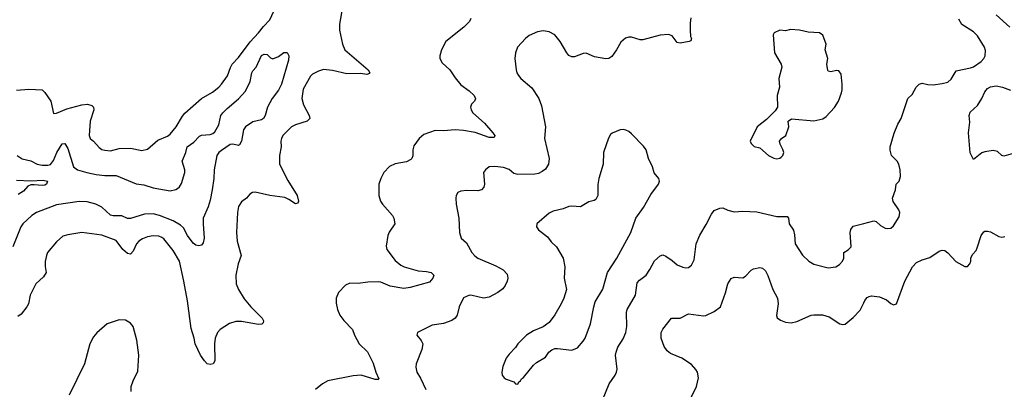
# Model space of a CAD drawing. Header units: inches. Extents: x 1173000 to 1307049, y 522583 to 678455.
# Tile 150 of 256: x 1234073 to 1240987, y 561851 to 564442. Entities that reach past the tile are written whole.
import ezdxf

# ---------------------------------------------------------------- set-up
doc = ezdxf.new("R2010")
doc.units = ezdxf.units.IN
doc.header["$MEASUREMENT"] = 0
doc.layers.add('B2536', color=7, linetype='Continuous')
doc.layers.add('B2546', color=7, linetype='Continuous')

msp = doc.modelspace()

# ---------------------------------------------------------------- linework, layer by layer
at = {"layer": 'B2536', "color": 5}
for points, elevation in [([(1234049.2, 563949.2), (1234136.3, 563956.3), (1234230, 563950.5), (1234250, 563930.8), (1234292.1, 563872.1), (1234310, 563784.7), (1234330, 563787.3), (1234403.3, 563816.7), (1234510, 563845.4), (1234549.4, 563849.4), (1234579.7, 563839.7), (1234590.4, 563830), (1234594, 563810), (1234568.3, 563730), (1234560.8, 563630), (1234567.6, 563610), (1234590.9, 563590.9), (1234630, 563546.9), (1234650, 563532.6), (1234670, 563527), (1234710, 563523.8), (1234770, 563539.2), (1234850, 563540.8), (1234930, 563526.3), (1234970, 563534.9), (1235043.1, 563596.9), (1235110, 563625.8), (1235130, 563640.3), (1235172.4, 563690), (1235215.2, 563764.8), (1235233.1, 563786.9), (1235350, 563890.3), (1235425.7, 563934.3), (1235470, 563968.4), (1235490, 563990.4), (1235532.1, 564047.9), (1235551.9, 564108.1), (1235564.2, 564130), (1235610, 564177.2), (1235692.3, 564287.7), (1235749.8, 564350.2), (1235784.2, 564395.8), (1235830, 564441.3), (1235857.2, 564502.9)], 780), ([(1236338.6, 564530), (1236319.1, 564410), (1236319, 564370), (1236339.1, 564270), (1236356.5, 564230), (1236519.5, 564090), (1236531.4, 564070), (1236530, 564065.2), (1236510, 564058.9), (1236466, 564066), (1236370, 564062.7), (1236270, 564086.4), (1236206.8, 564093.2), (1236170, 564082), (1236130, 564059.7), (1236114.4, 564045.6), (1236064.2, 563955.8), (1236054.4, 563890), (1236065, 563845), (1236105.3, 563770), (1236110.4, 563750), (1236090.7, 563730), (1236010, 563705.5), (1235980.9, 563690), (1235921.1, 563630), (1235910.2, 563610), (1235906.7, 563590), (1235907.9, 563550), (1235896.9, 563490), (1235897.5, 563430), (1235955.4, 563315.4), (1236021.8, 563210), (1236030.2, 563169.8), (1236025.2, 563154.8), (1236010, 563151.5), (1235962.4, 563182.4), (1235934.6, 563194.6), (1235828.9, 563208.9), (1235726.6, 563233.4), (1235708.5, 563231.5), (1235690, 563219.3), (1235665.5, 563190), (1235630, 563164.2), (1235610, 563132), (1235602.2, 563090), (1235595.2, 562950), (1235600.3, 562890), (1235628.8, 562790), (1235607.1, 562730), (1235590.4, 562650.4), (1235592.6, 562590), (1235608.4, 562550), (1235650, 562485.5), (1235694.7, 562430), (1235775.8, 562350), (1235785.3, 562330), (1235783.4, 562316.6), (1235772.2, 562307.8), (1235750, 562306), (1235630, 562327.2), (1235590, 562327), (1235547.1, 562312.9), (1235481.5, 562270), (1235461.6, 562250), (1235444.5, 562210), (1235439.6, 562170), (1235442, 562050), (1235430.3, 562029.7), (1235410, 562024.5), (1235390, 562029.4), (1235370, 562049.3), (1235342, 562090), (1235305.4, 562170), (1235297.4, 562210), (1235275.9, 562275.9), (1235251.8, 562471.8), (1235226.4, 562610), (1235194.1, 562750), (1235150, 562825.1), (1235084.7, 562904.7), (1235070, 562915.1), (1235050, 562924), (1235010, 562926.4), (1234970, 562919.8), (1234934.2, 562905.8), (1234910.1, 562889.9), (1234892.4, 562870), (1234870, 562819.7), (1234850, 562798.2), (1234830, 562803.4), (1234796.5, 562830), (1234750, 562895), (1234650, 562932.3), (1234510, 562950.8), (1234410, 562934.7), (1234376.7, 562923.3), (1234330, 562884.5), (1234268.9, 562810), (1234260.2, 562790), (1234252.5, 562747.5), (1234252.6, 562712.6), (1234259.5, 562670), (1234240.8, 562639.2), (1234186.7, 562590), (1234147.1, 562510), (1234134, 562450), (1234122.6, 562430), (1234082.4, 562377.6), (1234059.5, 562360.5)], 780), ([(1237242, 564450), (1237232, 564430), (1237191, 564390), (1237066, 564290), (1237034.4, 564230), (1237023, 564190), (1237023, 564170), (1237039.9, 564139.9), (1237092.9, 564090), (1237130, 564034.9), (1237170, 563986), (1237230, 563943), (1237264.9, 563910), (1237272.8, 563887.2), (1237266.8, 563870), (1237244.9, 563850), (1237238.4, 563830), (1237242.6, 563810), (1237254.4, 563790), (1237336.5, 563716.5), (1237395.2, 563650), (1237408.5, 563630), (1237404.5, 563615.5), (1237370, 563616.2), (1237270.5, 563650.5), (1237190, 563664.9), (1237130, 563669.9), (1237050, 563662.3), (1236990, 563666.3), (1236910, 563636.3), (1236877.1, 563610), (1236841.3, 563558.7), (1236833.4, 563530), (1236832.8, 563487.2), (1236827.7, 563470), (1236818.9, 563461.1), (1236790, 563444.7), (1236710, 563431.2), (1236670, 563413.3), (1236630.6, 563370), (1236608.2, 563330), (1236594.8, 563290), (1236594.9, 563210), (1236607.4, 563170), (1236619.5, 563150), (1236690.4, 563070), (1236699.5, 563050), (1236706, 563010), (1236667.1, 562952.9), (1236658.9, 562930), (1236646, 562854), (1236650.3, 562830), (1236710, 562752.9), (1236750, 562721.8), (1236773.4, 562710), (1236870, 562680.6), (1236930, 562677.3), (1236962.8, 562670), (1236980.5, 562650), (1236974.9, 562630), (1236950, 562601.6), (1236814.5, 562565.5), (1236770, 562557.8), (1236674.2, 562574.2), (1236610, 562600.9), (1236590, 562603.5), (1236518.7, 562601.3), (1236450, 562593), (1236390, 562594), (1236359.9, 562580.1), (1236311.5, 562528.4), (1236294.9, 562490), (1236295.5, 562455.5), (1236303.8, 562410), (1236321.1, 562370), (1236350, 562332.4), (1236410.4, 562270), (1236424.9, 562230), (1236456.5, 562170), (1236514.4, 562114.4), (1236554.8, 562034.8), (1236573.7, 561970), (1236594.9, 561925.1), (1236590, 561919.5), (1236570, 561918.6), (1236470, 561950.5), (1236414.2, 561945.8), (1236237.3, 561910), (1236199.3, 561890), (1236150.4, 561850)], 820), ([(1238785.3, 564454.7), (1238780.2, 564419.8), (1238780.2, 564370), (1238784.7, 564324.7), (1238790.3, 564309.6), (1238786, 564294), (1238774, 564290), (1238710, 564279), (1238690, 564282), (1238654, 564330), (1238630, 564339.5), (1238570, 564334.5), (1238450, 564300.9), (1238430, 564302), (1238370, 564320.7), (1238350, 564320.9), (1238327.5, 564312.5), (1238294.9, 564285.1), (1238264.9, 564230), (1238230, 564185.2), (1238210, 564169.6), (1238190, 564168.2), (1238110, 564181.8), (1238050, 564206.6), (1238030, 564206.4), (1237970, 564181.5), (1237950, 564181.7), (1237930, 564191.5), (1237914.3, 564210), (1237868.4, 564290), (1237830, 564336.3), (1237790, 564357.4), (1237750, 564364.7), (1237710, 564358), (1237650, 564331.5), (1237623.8, 564310), (1237568.2, 564250), (1237554.9, 564210), (1237550.5, 564169.5), (1237558.4, 564090), (1237564.4, 564070), (1237574.9, 564050), (1237593, 564030), (1237670, 563964.9), (1237718, 563890), (1237738.3, 563838.3), (1237764.4, 563690), (1237758.4, 563610), (1237792.1, 563470), (1237787.3, 563430), (1237764.7, 563395.3), (1237743, 563377), (1237716.3, 563363.7), (1237690, 563358.5), (1237570, 563356.5), (1237543.7, 563363.7), (1237510, 563390.9), (1237470, 563406.6), (1237410, 563414), (1237370, 563409.5), (1237342.8, 563390), (1237330.7, 563370), (1237338, 563290), (1237332.3, 563267.7), (1237316, 563250), (1237290, 563242), (1237210, 563244.2), (1237170, 563239.6), (1237150.4, 563229.6), (1237138, 563210), (1237134.9, 563190), (1237138.4, 563150), (1237157.6, 563050), (1237160.5, 562950), (1237174, 562910), (1237210, 562877.3), (1237248.5, 562810), (1237270, 562786.4), (1237290.3, 562770.3), (1237415.6, 562715.6), (1237467.5, 562687.5), (1237497.2, 562657.2), (1237500.2, 562630), (1237496.5, 562610), (1237482.2, 562577.8), (1237464.9, 562555.1), (1237431.3, 562528.7), (1237370, 562497.8), (1237329.8, 562489.8), (1237250.5, 562509.5), (1237230.4, 562509.6), (1237190, 562492.7), (1237158, 562430), (1237144.7, 562370), (1237130.5, 562349.5), (1237106.9, 562333.1), (1237050, 562312.6), (1236970, 562301.3), (1236866.8, 562250), (1236862.8, 562230), (1236892.7, 562192.7), (1236903, 562170), (1236897.6, 562130), (1236857.1, 562030), (1236855.2, 562004.8), (1236861.6, 561970), (1236887.9, 561927.9), (1236925.7, 561850)], 840), ([(1234056, 563490), (1234090, 563465.6), (1234150, 563452.3), (1234195.5, 563430), (1234230, 563422), (1234270, 563421.3), (1234290, 563427.7), (1234310, 563454.3), (1234334.1, 563510), (1234370, 563571.6), (1234390, 563575.3), (1234410, 563540.3), (1234450, 563410.3), (1234478.3, 563390), (1234543.1, 563370), (1234610, 563356.1), (1234670.6, 563350.6), (1234750, 563350.6), (1234890, 563290.9), (1234944.3, 563284.3), (1235010, 563264.2), (1235130, 563243.5), (1235168.1, 563251.9), (1235180.9, 563259.1), (1235194.8, 563270), (1235210, 563292.7), (1235232.2, 563370), (1235232.2, 563390), (1235213.8, 563450), (1235240.2, 563510), (1235249.8, 563550), (1235296.2, 563583.8), (1235334.8, 563625.2), (1235350, 563632.4), (1235410, 563636.5), (1235430, 563645), (1235443.1, 563656.9), (1235470, 563706), (1235485.8, 563770), (1235499.8, 563790), (1235530, 563820.6), (1235610, 563886.5), (1235657.7, 563942.3), (1235691.7, 564010), (1235702, 564070), (1235710, 564084.9), (1235734, 564110), (1235770, 564190.4), (1235790, 564201.3), (1235810, 564198), (1235835.1, 564175.1), (1235850, 564168.8), (1235890, 564183.8), (1235927.7, 564212.3), (1235950, 564213.2), (1235963.5, 564190), (1235961.2, 564158.8), (1235911, 563990), (1235890, 563947.6), (1235846.7, 563890), (1235812.7, 563830), (1235795.8, 563770), (1235783.8, 563750), (1235770, 563740.5), (1235710, 563725.4), (1235657.6, 563690), (1235644.2, 563670), (1235630.3, 563590.3), (1235615.3, 563564.7), (1235610, 563561.3), (1235570, 563568.7), (1235550, 563566.6), (1235490, 563525.2), (1235472, 563510), (1235457.8, 563490), (1235439.5, 563390), (1235436.6, 563330), (1235425, 563250), (1235410, 563176), (1235396.8, 563130), (1235362.2, 563050), (1235360.2, 563010), (1235368.6, 562910), (1235361.9, 562878.1), (1235350, 562860.9), (1235330, 562856.5), (1235310, 562861.2), (1235290, 562875.7), (1235252.1, 562930), (1235222.4, 562982.4), (1235202.1, 563002.1), (1235150.9, 563030.9), (1235053.5, 563070), (1235010, 563080.1), (1234950, 563079), (1234850, 563047.9), (1234830, 563047.7), (1234790, 563068.1), (1234730, 563066.4), (1234710, 563070.7), (1234650, 563127.8), (1234608, 563148), (1234545.6, 563165.6), (1234490, 563168.7), (1234330, 563145), (1234190, 563089.8), (1234157.3, 563070), (1234094.3, 563010), (1234080.2, 562990), (1234024.2, 562850)], 760), ([(1234050, 563317), (1234150, 563313.4), (1234237.5, 563317.5), (1234267.7, 563310), (1234260.4, 563290), (1234250, 563283.1), (1234230, 563279.1), (1234174.4, 563285.6), (1234150, 563283.7), (1234130, 563276), (1234099.3, 563240.7), (1234062.5, 563217.5)], 740), ([(1238165.3, 561774.7), (1238213, 561890), (1238254, 561950), (1238262.9, 561970), (1238267.6, 561992.4), (1238257.7, 562090), (1238260.4, 562110), (1238274.4, 562145.6), (1238310, 562205.5), (1238329.7, 562250), (1238337.6, 562290), (1238334.2, 562390), (1238339.8, 562410), (1238396.3, 562510), (1238410, 562597.3), (1238424.5, 562615.5), (1238471.5, 562650), (1238498.4, 562690), (1238530, 562750.7), (1238570, 562787.7), (1238590, 562793), (1238610, 562784.9), (1238654.8, 562754.8), (1238690, 562724.4), (1238730, 562706), (1238750, 562702), (1238770, 562704.9), (1238790, 562720.7), (1238810, 562758), (1238824.4, 562870), (1238848, 562932), (1238894.6, 563005.4), (1238930, 563078.8), (1238950, 563104), (1238990, 563120.7), (1239010, 563122.8), (1239045.9, 563105.8), (1239090, 563094), (1239150, 563099.3), (1239250, 563094), (1239390, 563062), (1239462, 563062), (1239472, 563050), (1239476, 563010), (1239507.4, 562967.4), (1239514.6, 562934.6), (1239518.7, 562870), (1239570, 562792.4), (1239614.9, 562750), (1239649.2, 562729.2), (1239750, 562702.3), (1239805.2, 562710), (1239830, 562726.7), (1239851.5, 562750), (1239859.6, 562770), (1239861.2, 562810), (1239890, 562827.7), (1239911.1, 562850), (1239905.6, 562950), (1239910, 562971.3), (1239926, 562994), (1240000, 563013.9)], 840), ([(1238774.9, 561765.1), (1238826.4, 561870), (1238839.5, 561930), (1238832.8, 561970), (1238821.4, 561990), (1238790, 562023.4), (1238722.4, 562070), (1238642.6, 562102.6), (1238620, 562120), (1238598.7, 562150), (1238577.3, 562210), (1238577.4, 562250), (1238588.6, 562271.4), (1238650, 562350.5), (1238710, 562350.4), (1238770, 562379.5), (1238874.5, 562365.5), (1238891.3, 562368.7), (1238950, 562396.4), (1238995.1, 562430), (1239030, 562526), (1239046, 562590), (1239070, 562627.7), (1239090, 562638), (1239150, 562632.7), (1239170, 562644.4), (1239210, 562684.9), (1239225.4, 562694.6), (1239270, 562704), (1239290, 562701), (1239310, 562681), (1239327.7, 562647.8), (1239362, 562550), (1239394.2, 562490), (1239399.7, 562450), (1239387.2, 562367.2), (1239392.5, 562352.5), (1239415.3, 562335.3), (1239450, 562322.4), (1239490, 562316.4), (1239530, 562326.7), (1239630, 562370.4), (1239650, 562374), (1239710, 562372), (1239758, 562358), (1239832, 562310), (1239850, 562304.9), (1239870, 562308), (1239926.7, 562353.3), (1239975.1, 562405), (1240000, 562457.9)], 820), ([(1234855.1, 561835.1), (1234855.6, 561870), (1234868.9, 561910), (1234901.7, 561978.3), (1234909.8, 562090.2), (1234895.5, 562195.5), (1234869.6, 562290), (1234850, 562315.1), (1234814.9, 562334.9), (1234770, 562338.3), (1234687.3, 562310), (1234613.9, 562246.1), (1234590, 562218), (1234565.2, 562170), (1234526.7, 562030), (1234420.3, 561810)], 820)]:
    msp.add_lwpolyline(points, dxfattribs=dict(at, elevation=elevation))
at = {"layer": 'B2536', "color": 5, "elevation": 860}
for points in [[(1239485.5, 564374.5), (1239450, 564365.2), (1239410, 564368.7), (1239372, 564350), (1239364.5, 564335.5), (1239374, 564210), (1239420.7, 564130), (1239424, 564110), (1239403.8, 564030), (1239408, 563970), (1239393.4, 563910), (1239394, 563830), (1239377.1, 563802.9), (1239316.3, 563743.7), (1239252, 563690), (1239202, 563590), (1239210, 563574), (1239230, 563554), (1239270, 563544.7), (1239331.3, 563490), (1239370, 563470.7), (1239390, 563467.7), (1239410, 563470.7), (1239421.2, 563478.8), (1239432.3, 563490), (1239439.5, 563510), (1239433.1, 563533.1), (1239412.7, 563570), (1239408.7, 563590), (1239422, 563610), (1239453.2, 563630), (1239474, 563690), (1239470, 563732), (1239493.6, 563746.4), (1239650, 563733), (1239713, 563747), (1239736.9, 563763.1), (1239793.9, 563826.1), (1239822, 563870), (1239844.2, 563930), (1239849.6, 563950), (1239849.6, 563989.6), (1239840.9, 564060.9), (1239824.7, 564084.7), (1239810, 564086), (1239770, 564077.2), (1239750, 564082), (1239747, 564087), (1239741.2, 564130), (1239748.7, 564170), (1239729.2, 564230), (1239737.2, 564270), (1239713.6, 564333.6), (1239690, 564349.3), (1239610, 564354), (1239550, 564369.6)], [(1238310, 563672), (1238290.5, 563669.5), (1238234.2, 563645.8), (1238222.3, 563637.7), (1238207.2, 563612.8), (1238173.1, 563510), (1238170.3, 563430), (1238139.5, 563330), (1238133.7, 563286.3), (1238132.7, 563210), (1238118, 563182), (1238106, 563174), (1238070, 563165.1), (1238010, 563129.6), (1237950, 563134.5), (1237930, 563132), (1237890, 563117), (1237819.9, 563100.1), (1237790, 563086), (1237704.4, 563010), (1237703.1, 562990), (1237715.3, 562970), (1237779.1, 562919.1), (1237805.8, 562885.8), (1237843.6, 562850), (1237888.2, 562770), (1237900.3, 562710), (1237897.4, 562630), (1237911.6, 562550), (1237894.9, 562490), (1237875.8, 562450), (1237830, 562373.6), (1237790, 562318.4), (1237750, 562289.4), (1237679.9, 562260.1), (1237631, 562230), (1237571, 562170), (1237555.5, 562144.5), (1237510, 562097.2), (1237490, 562068.7), (1237464.9, 562010), (1237458.8, 561970), (1237461, 561950), (1237476, 561930), (1237490, 561920.7), (1237542, 561902), (1237554, 561890), (1237570, 561886.8), (1237577.5, 561902.5), (1237590, 561911), (1237596.3, 561923.7), (1237610, 561934), (1237680.5, 562019.5), (1237702.2, 562037.8), (1237764.7, 562075.3), (1237788.3, 562111.7), (1237810, 562127.7), (1237830, 562136.3), (1237850, 562136.3), (1237950, 562124), (1237990, 562142), (1238030, 562187.7), (1238043.6, 562210), (1238081.6, 562310), (1238103.6, 562430), (1238114.9, 562465.1), (1238168, 562552), (1238201, 562670), (1238266.5, 562770), (1238364, 562950), (1238400.4, 563050), (1238454.5, 563125.5), (1238504.4, 563215.6), (1238559.5, 563290), (1238566, 563310), (1238561.2, 563330), (1238529.6, 563369.6), (1238517, 563410), (1238489.7, 563469.7), (1238471.1, 563530), (1238454.5, 563554.5), (1238370, 563643), (1238350, 563658.9), (1238330, 563667.6)]]:
    msp.add_lwpolyline(points, close=True, dxfattribs=at)
at = {"layer": 'B2546', "color": 5}
for points, elevation in [([(1241025.6, 564390), (1240930, 564475.8)], 820), ([(1240000, 563013.9), (1240070, 563032.7), (1240088.1, 563028.1), (1240118.5, 562998.5), (1240150, 562980.7), (1240170, 562977.3), (1240190, 562980.7), (1240210, 562997.3), (1240250, 563061), (1240254, 563090), (1240247, 563110), (1240207.1, 563167.1), (1240202.4, 563190), (1240223.7, 563250), (1240229, 563290), (1240249.3, 563310.7), (1240257.5, 563342.5), (1240255.1, 563390), (1240246.6, 563430), (1240234, 563450), (1240196.3, 563490), (1240186.5, 563526.5), (1240186.3, 563550), (1240214.2, 563645.8), (1240240.5, 563710), (1240262.9, 563750), (1240309.4, 563890), (1240341.2, 563918.8), (1240369.3, 563970), (1240390, 563990.8), (1240410, 563997.3), (1240450, 563987.7), (1240486.7, 563986.7), (1240550, 563994), (1240590, 564004.9), (1240614, 564026), (1240650, 564084.9), (1240750, 564103.8), (1240770, 564112.4), (1240825.1, 564150), (1240843.6, 564170), (1240853.3, 564190), (1240854.5, 564225.5), (1240847.8, 564250), (1240799.7, 564330), (1240770, 564357.4), (1240690, 564408), (1240667, 564447)], 840), ([(1241050, 563504.7), (1240984.6, 563484.6), (1240970, 563489.6), (1240939.1, 563519.1), (1240910, 563526), (1240850, 563515.6), (1240830, 563507.7), (1240770, 563461.1), (1240748.7, 563508.7), (1240737.1, 563650), (1240744.9, 563724.9), (1240741.8, 563770), (1240747, 563793), (1240798.4, 563841.6), (1240829.9, 563890), (1240850, 563936.5), (1240870, 563959), (1240890, 563972), (1240930, 563977.5), (1240974, 563970), (1241030, 563947.6)], 820), ([(1240000, 562457.9), (1240007.1, 562472.9), (1240025.4, 562494.6), (1240038.3, 562501.7), (1240055.1, 562504.9), (1240110, 562498), (1240159.1, 562479.1), (1240190, 562453.4), (1240210, 562443), (1240229.4, 562450.6), (1240289.6, 562610), (1240343.5, 562710), (1240370, 562739.6), (1240410, 562759.6), (1240464.6, 562775.4), (1240530, 562818.8), (1240550, 562826.8), (1240570, 562822.8), (1240590, 562806.8), (1240646.2, 562746.2), (1240710, 562711), (1240730, 562711), (1240745.2, 562730), (1240751.7, 562748.3), (1240752.7, 562770), (1240764.1, 562795.9), (1240790, 562824.7), (1240797.7, 562842.3), (1240824.2, 562930), (1240844, 562956), (1240850, 562960.5), (1240870, 562960.5), (1240890, 562955.5), (1240950, 562923), (1240970, 562916.3), (1240980.9, 562919.1), (1240990, 562922.8)], 820)]:
    msp.add_lwpolyline(points, dxfattribs=dict(at, elevation=elevation))

doc.saveas('drawing.dxf')
